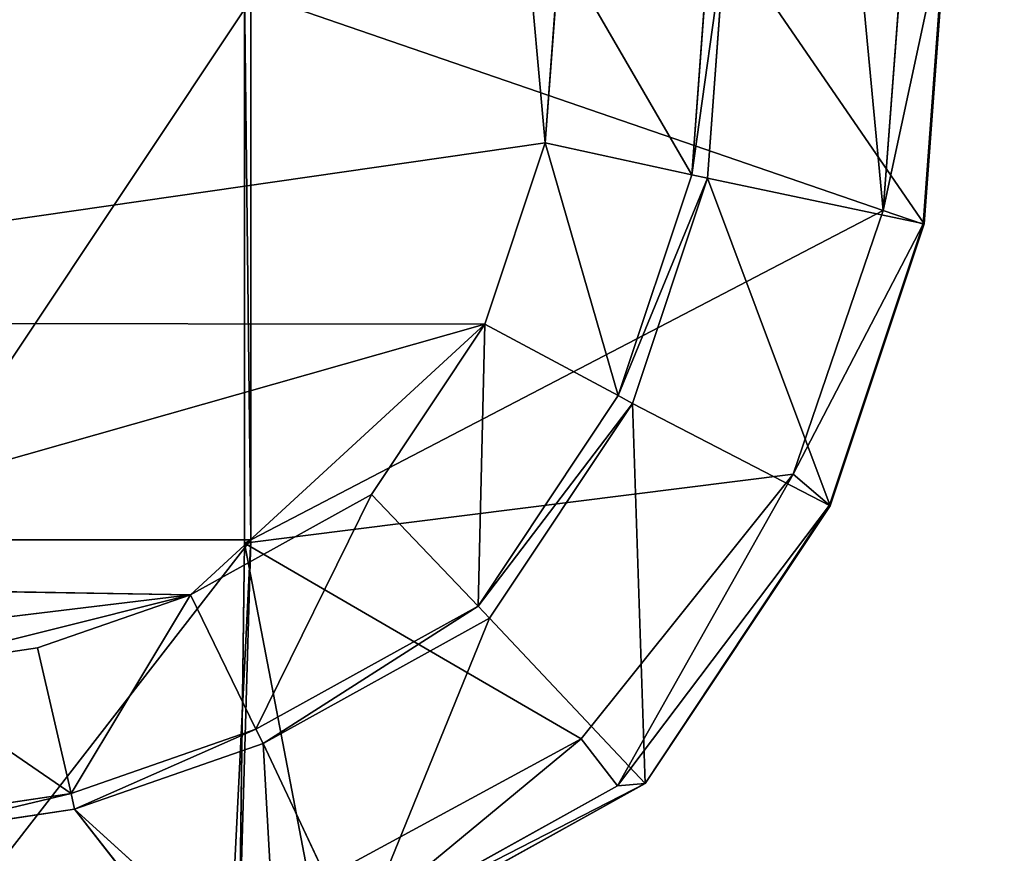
# Model space of a CAD drawing. Extents: x 0 to 22.9, y 0 to 20.5.
# Tile 127 of 233: x 14.892 to 15.654, y 1.343 to 1.988. Entities that reach past the tile are written whole.
import ezdxf

# ---------------------------------------------------------------- set-up
doc = ezdxf.new("R2010")
doc.units = 0
doc.header["$MEASUREMENT"] = 0
doc.layers.get('0').update_dxf_attribs({"color": 13, "linetype": 'CONTINUOUS'})
doc.layers.add('GALVANIZED_METAL', color=252, linetype='CONTINUOUS')
doc.layers.add('STAINLESS_STEEL', color=251, linetype='CONTINUOUS')

# ---------------------------------------------------------------- blocks, each defined once
blk = doc.blocks.new('NGM5458UC_TRADECAD_DXF')
at = {"layer": 'STAINLESS_STEEL', "color": 0}
for p, q in [((15.5917, 1.8296, 2.502), (15.6092, 2.0663, 2.502)), ((15.5917, 1.8296, 2.502), (15.6092, 2.0663, 2.502)), ((15.5925, 1.8299, 2.2887), (15.61, 2.0674, 2.2887)), ((15.5925, 1.8299, 2.2887), (15.61, 2.0674, 2.2887)), ((15.5607, 1.8403, 2.5423), (15.5775, 2.0625, 2.5423)), ((15.5607, 1.8403, 2.5423), (15.5775, 2.0625, 2.5423)), ((15.4126, 1.868, 2.1752), (15.4263, 2.0529, 2.1752)), ((15.4263, 2.0529, 2.111), (15.4126, 1.868, 2.111)), ((15.4126, 1.868, 2.1752), (15.4263, 2.0529, 2.1752)), ((15.4263, 2.0529, 2.111), (15.4126, 1.868, 2.111)), ((15.4248, 1.8653, 2.2887), (15.4387, 2.0539, 2.2887)), ((15.4248, 1.8653, 2.2887), (15.4387, 2.0539, 2.2887)), ((15.2992, 1.8927, 1.9061), (15.3104, 2.0442, 1.9061)), ((15.2992, 1.8927, 2.111), (15.3104, 2.0442, 2.111)), ((15.2992, 1.8927, 1.9061), (15.3104, 2.0442, 1.9061)), ((15.2992, 1.8927, 2.111), (15.3104, 2.0442, 2.111)), ((15.0665, 2.0105, 2.5423), (15.0665, 1.5828, 2.5423)), ((15.0665, 2.0105, 2.5423), (15.5607, 1.8403, 2.5423)), ((15.0665, 2.0105, 2.5423), (15.0665, 1.5828, 2.5423)), ((15.0665, 2.0105, 2.5423), (15.5607, 1.8403, 2.5423)), ((15.0713, 1.5854, 3.2788), (15.0713, 2.0037, 3.2786)), ((15.0713, 1.5854, 3.2788), (15.0713, 2.0037, 3.2786)), ((14.3332, 1.7534, 1.9061), (15.2992, 1.8927, 1.9061)), ((14.3332, 1.7534, 1.9061), (15.2992, 1.8927, 1.9061)), ((15.2525, 1.7524, 2.1109), (15.2992, 1.8927, 2.111)), ((15.2992, 1.8927, 1.9061), (15.2525, 1.7524, 1.9061)), ((15.2525, 1.7524, 2.1109), (15.2992, 1.8927, 2.111)), ((15.2992, 1.8927, 1.9061), (15.2525, 1.7524, 1.9061)), ((15.2992, 1.8927, 1.9061), (15.2992, 1.8927, 2.111)), ((15.2992, 1.8927, 1.9061), (15.2992, 1.8927, 2.111)), ((15.4126, 1.868, 2.111), (15.2992, 1.8927, 2.111)), ((15.4126, 1.868, 2.111), (15.2992, 1.8927, 2.111)), ((15.3557, 1.6971, 2.1752), (15.4126, 1.868, 2.1752)), ((15.4126, 1.868, 2.111), (15.3557, 1.6971, 2.1109)), ((15.3557, 1.6971, 2.1752), (15.4126, 1.868, 2.1752)), ((15.4126, 1.868, 2.111), (15.3557, 1.6971, 2.1109)), ((15.4126, 1.868, 2.111), (15.4126, 1.868, 2.1752)), ((15.4126, 1.868, 2.111), (15.4126, 1.868, 2.1752)), ((15.4126, 1.868, 2.1752), (15.4248, 1.8653, 2.2887)), ((15.4126, 1.868, 2.1752), (15.4248, 1.8653, 2.2887)), ((15.3667, 1.691, 2.2887), (15.4248, 1.8653, 2.2887)), ((15.3667, 1.691, 2.2887), (15.4248, 1.8653, 2.2887)), ((15.4248, 1.8653, 2.2887), (15.5925, 1.8299, 2.2887)), ((15.4248, 1.8653, 2.2887), (15.5925, 1.8299, 2.2887)), ((15.4911, 1.6363, 2.5423), (15.5607, 1.8403, 2.5423)), ((15.4911, 1.6363, 2.5423), (15.5607, 1.8403, 2.5423)), ((15.5607, 1.8403, 2.5423), (15.5917, 1.8296, 2.502)), ((15.5607, 1.8403, 2.5423), (15.5917, 1.8296, 2.502)), ((15.5917, 1.8296, 2.502), (15.5193, 1.6122, 2.502)), ((15.5917, 1.8296, 2.502), (15.5193, 1.6122, 2.502)), ((15.5198, 1.6118, 2.2887), (15.5925, 1.8299, 2.2887)), ((15.5198, 1.6118, 2.2887), (15.5925, 1.8299, 2.2887)), ((15.5925, 1.8299, 2.2887), (15.5917, 1.8296, 2.502)), ((15.5925, 1.8299, 2.2887), (15.5917, 1.8296, 2.502)), ((14.3332, 1.7534, 1.9061), (15.2525, 1.7524, 1.9061)), ((14.3332, 1.7534, 1.9061), (15.2525, 1.7524, 1.9061)), ((15.2525, 1.7524, 1.9061), (15.0246, 1.5429, 1.9061)), ((15.2525, 1.7524, 1.9061), (15.0246, 1.5429, 1.9061)), ((15.1647, 1.6205, 2.111), (15.2525, 1.7524, 2.1109)), ((15.2525, 1.7524, 1.9061), (15.1647, 1.6205, 1.9061)), ((15.1647, 1.6205, 2.111), (15.2525, 1.7524, 2.1109)), ((15.2525, 1.7524, 1.9061), (15.1647, 1.6205, 1.9061)), ((15.2525, 1.7524, 1.9061), (15.2525, 1.7524, 2.1109)), ((15.2525, 1.7524, 1.9061), (15.2525, 1.7524, 2.1109)), ((15.3557, 1.6971, 2.1109), (15.2525, 1.7524, 2.1109)), ((15.3557, 1.6971, 2.1109), (15.2525, 1.7524, 2.1109)), ((15.2472, 1.534, 2.1752), (15.3557, 1.6971, 2.1752)), ((15.3557, 1.6971, 2.1109), (15.2472, 1.534, 2.111)), ((15.2472, 1.534, 2.1752), (15.3557, 1.6971, 2.1752)), ((15.3557, 1.6971, 2.1109), (15.2472, 1.534, 2.111)), ((15.3557, 1.6971, 2.1109), (15.3557, 1.6971, 2.1752)), ((15.3557, 1.6971, 2.1109), (15.3557, 1.6971, 2.1752)), ((15.3557, 1.6971, 2.1752), (15.3667, 1.691, 2.2887)), ((15.3557, 1.6971, 2.1752), (15.3667, 1.691, 2.2887)), ((15.2561, 1.5248, 2.2887), (15.3667, 1.691, 2.2887)), ((15.2561, 1.5248, 2.2887), (15.3667, 1.691, 2.2887)), ((15.3667, 1.691, 2.2887), (15.5198, 1.6118, 2.2887)), ((15.3667, 1.691, 2.2887), (15.5198, 1.6118, 2.2887)), ((15.4911, 1.6363, 2.5423), (15.0665, 1.5828, 2.5423)), ((15.4911, 1.6363, 2.5423), (15.0665, 1.5828, 2.5423)), ((15.3269, 1.4313, 2.5423), (15.4911, 1.6363, 2.5423)), ((15.3269, 1.4313, 2.5423), (15.4911, 1.6363, 2.5423)), ((15.5193, 1.6122, 2.502), (15.4911, 1.6363, 2.5423)), ((15.5193, 1.6122, 2.502), (15.4911, 1.6363, 2.5423)), ((15.0246, 1.5429, 2.111), (15.1647, 1.6205, 2.111)), ((15.1647, 1.6205, 1.9061), (15.0246, 1.5429, 1.9061)), ((15.0246, 1.5429, 2.111), (15.1647, 1.6205, 2.111)), ((15.1647, 1.6205, 1.9061), (15.0246, 1.5429, 1.9061)), ((15.1647, 1.6205, 1.9061), (15.1647, 1.6205, 2.111)), ((15.1647, 1.6205, 1.9061), (15.1647, 1.6205, 2.111)), ((15.1647, 1.6205, 2.111), (15.2472, 1.534, 2.111)), ((15.1647, 1.6205, 2.111), (15.2472, 1.534, 2.111)), ((15.355, 1.3949, 2.502), (15.5193, 1.6122, 2.502)), ((15.355, 1.3949, 2.502), (15.5193, 1.6122, 2.502)), ((15.3766, 1.3967, 2.2887), (15.5198, 1.6118, 2.2887)), ((15.3766, 1.3967, 2.2887), (15.5198, 1.6118, 2.2887)), ((15.5193, 1.6122, 2.502), (15.5198, 1.6118, 2.2887)), ((15.5193, 1.6122, 2.502), (15.5198, 1.6118, 2.2887)), ((15.0713, 1.5854, 3.2788), (14.7926, 1.5854, 3.2787)), ((15.0713, 1.5854, 3.2788), (14.7926, 1.5854, 3.2787)), ((15.0713, 1.5854, 3.2788), (15.0546, 1.2471, 3.2788)), ((15.0713, 1.5854, 3.2788), (15.0546, 1.2471, 3.2788)), ((15.0665, 1.5828, 2.5423), (15.0713, 1.5854, 3.2788)), ((15.0665, 1.5828, 2.5423), (15.0713, 1.5854, 3.2788)), ((15.0626, 1.2819, 2.5423), (15.0665, 1.5828, 2.5423)), ((15.0626, 1.2819, 2.5423), (15.0665, 1.5828, 2.5423)), ((15.0665, 1.5828, 2.5423), (15.3269, 1.4313, 2.5423)), ((15.0665, 1.5828, 2.5423), (15.3269, 1.4313, 2.5423)), ((15.0246, 1.5429, 1.9061), (14.5427, 1.5506, 1.9061)), ((15.0246, 1.5429, 1.9061), (14.5427, 1.5506, 1.9061)), ((14.6792, 1.501, 1.9061), (15.0246, 1.5429, 1.9061)), ((14.6792, 1.501, 1.9061), (15.0246, 1.5429, 1.9061)), ((14.9063, 1.5017, 2.111), (15.0246, 1.5429, 2.111)), ((15.0246, 1.5429, 1.9061), (14.9063, 1.5017, 1.9061)), ((14.9063, 1.5017, 2.111), (15.0246, 1.5429, 2.111)), ((15.0246, 1.5429, 1.9061), (14.9063, 1.5017, 1.9061)), ((15.0246, 1.5429, 1.9061), (15.0246, 1.5429, 2.111)), ((15.0246, 1.5429, 1.9061), (15.0246, 1.5429, 2.111)), ((15.0753, 1.4388, 2.111), (15.0246, 1.5429, 2.111)), ((15.0753, 1.4388, 2.111), (15.0246, 1.5429, 2.111)), ((15.2472, 1.534, 2.1752), (15.0753, 1.4388, 2.1752)), ((15.2472, 1.534, 2.1752), (15.0753, 1.4388, 2.1752)), ((15.2472, 1.534, 2.111), (15.0753, 1.4388, 2.111)), ((15.2472, 1.534, 2.111), (15.0753, 1.4388, 2.111)), ((15.2472, 1.534, 2.111), (15.2472, 1.534, 2.1752)), ((15.2561, 1.5248, 2.2887), (15.2472, 1.534, 2.1752)), ((15.2561, 1.5248, 2.2887), (15.2472, 1.534, 2.1752)), ((15.2472, 1.534, 2.111), (15.2472, 1.534, 2.1752)), ((15.0808, 1.4276, 2.2887), (15.2561, 1.5248, 2.2887)), ((15.0808, 1.4276, 2.2887), (15.2561, 1.5248, 2.2887)), ((15.3766, 1.3967, 2.2887), (15.2561, 1.5248, 2.2887)), ((15.3766, 1.3967, 2.2887), (15.2561, 1.5248, 2.2887)), ((14.7926, 1.4848, 2.111), (14.9063, 1.5017, 2.111)), ((14.9063, 1.5017, 1.9061), (14.7926, 1.4848, 1.9061)), ((14.7926, 1.4848, 2.111), (14.9063, 1.5017, 2.111)), ((14.9063, 1.5017, 1.9061), (14.7926, 1.4848, 1.9061)), ((14.9063, 1.5017, 1.9061), (14.9063, 1.5017, 2.111)), ((14.9063, 1.5017, 1.9061), (14.9063, 1.5017, 2.111)), ((14.9063, 1.5017, 2.111), (14.9322, 1.389, 2.111)), ((14.9063, 1.5017, 2.111), (14.9322, 1.389, 2.111)), ((14.9322, 1.389, 2.1752), (15.0753, 1.4388, 2.1752)), ((15.0753, 1.4388, 2.111), (14.9322, 1.389, 2.111)), ((14.9322, 1.389, 2.1752), (15.0753, 1.4388, 2.1752)), ((15.0753, 1.4388, 2.111), (14.9322, 1.389, 2.111)), ((15.0753, 1.4388, 2.1752), (15.0753, 1.4388, 2.111)), ((15.0753, 1.4388, 2.1752), (15.0808, 1.4276, 2.2887)), ((15.0753, 1.4388, 2.1752), (15.0808, 1.4276, 2.2887)), ((15.0753, 1.4388, 2.1752), (15.0753, 1.4388, 2.111)), ((14.9349, 1.3768, 2.2887), (15.0808, 1.4276, 2.2887)), ((14.9349, 1.3768, 2.2887), (15.0808, 1.4276, 2.2887)), ((15.0808, 1.4276, 2.2887), (15.1536, 1.2731, 2.2887)), ((15.0808, 1.4276, 2.2887), (15.1536, 1.2731, 2.2887)), ((15.3269, 1.4313, 2.5423), (15.1172, 1.3175, 2.5423)), ((15.3269, 1.4313, 2.5423), (15.1172, 1.3175, 2.5423)), ((15.355, 1.3949, 2.502), (15.3269, 1.4313, 2.5423)), ((15.355, 1.3949, 2.502), (15.3269, 1.4313, 2.5423)), ((15.1358, 1.2731, 2.502), (15.355, 1.3949, 2.502)), ((15.1358, 1.2731, 2.502), (15.355, 1.3949, 2.502)), ((15.1536, 1.2731, 2.2887), (15.3766, 1.3967, 2.2887)), ((15.1536, 1.2731, 2.2887), (15.3766, 1.3967, 2.2887)), ((15.355, 1.3949, 2.502), (15.3766, 1.3967, 2.2887)), ((15.355, 1.3949, 2.502), (15.3766, 1.3967, 2.2887)), ((14.9322, 1.389, 2.1752), (14.7926, 1.3682, 2.1752)), ((14.9322, 1.389, 2.1752), (14.7926, 1.3682, 2.1752)), ((14.9322, 1.389, 2.111), (14.7926, 1.3682, 2.111)), ((14.9322, 1.389, 2.111), (14.7926, 1.3682, 2.111)), ((14.9322, 1.389, 2.111), (14.9322, 1.389, 2.1752)), ((14.9349, 1.3768, 2.2887), (14.9322, 1.389, 2.1752)), ((14.9349, 1.3768, 2.2887), (14.9322, 1.389, 2.1752)), ((14.9322, 1.389, 2.111), (14.9322, 1.389, 2.1752)), ((14.7926, 1.3556, 2.2887), (14.9349, 1.3768, 2.2887)), ((14.7926, 1.3556, 2.2887), (14.9349, 1.3768, 2.2887)), ((14.9349, 1.3768, 2.2887), (15.0916, 1.2345, 2.2887)), ((15.0916, 1.1768, 2.2887), (14.9349, 1.3768, 2.2887)), ((14.9349, 1.3768, 2.2887), (15.0916, 1.2345, 2.2887)), ((15.0916, 1.1768, 2.2887), (14.9349, 1.3768, 2.2887))]:
    blk.add_line(p, q, dxfattribs=at)
at = {"layer": 'GALVANIZED_METAL', "color": 0}
mesh = blk.add_polyface(dxfattribs=at)
corners = [(22.2899, 0.579), (0.6671, 18.884), (0.6671, 0.9145), (22.2899, 18.884)]
mesh.append_faces([[corners[k] for k in face] for face in [(0, 1, 2), (1, 0, 3)]], dxfattribs={"vtx0": -1, "color": 0})
at = {"layer": 'STAINLESS_STEEL', "color": 0}
mesh = blk.add_polyface(dxfattribs=at)
corners = [(0.5938, 3.4716, 1.9807), (22.8256, 0.0815, 1.9807), (0.0798, 0.0797, 1.9807), (22.5087, 3.4716, 1.9807)]
mesh.append_faces([[corners[k] for k in face] for face in [(0, 1, 2), (1, 0, 3)]], dxfattribs={"vtx0": -1, "color": 0})
mesh = blk.add_polyface(dxfattribs=at)
corners = [(15.189, 2.3323, 1.9061), (14.2756, 2.0442, 1.9061), (14.2867, 1.8927, 1.9061)]
mesh.append_faces([[corners[k] for k in face] for face in [(0, 1, 2)]], dxfattribs={"color": 0})
mesh = blk.add_polyface(dxfattribs=at)
corners = [(14.3332, 1.7534, 1.9061), (15.189, 2.3323, 1.9061), (14.2867, 1.8927, 1.9061), (15.2707, 2.2068, 1.9061)]
mesh.append_faces([[corners[k] for k in face] for face in [(0, 1, 2), (1, 0, 3)]], dxfattribs={"vtx0": -1, "color": 0})
mesh = blk.add_polyface(dxfattribs=at)
corners = [(15.5172, 2.3032, 2.5423), (15.5607, 1.8403, 2.5423), (15.0665, 2.0105, 2.5423), (15.5775, 2.0625, 2.5423)]
mesh.append_faces([[corners[k] for k in face] for face in [(0, 1, 2), (1, 0, 3)]], dxfattribs={"vtx0": -1, "color": 0})
mesh = blk.add_polyface(dxfattribs=at)
corners = [(15.2992, 1.8927, 1.9061), (15.2707, 2.2068, 1.9061), (14.3332, 1.7534, 1.9061), (15.3104, 2.0442, 1.9061)]
mesh.append_faces([[corners[k] for k in face] for face in [(0, 1, 2), (1, 0, 3)]], dxfattribs={"vtx0": -1, "color": 0})
mesh = blk.add_polyface(dxfattribs=at)
corners = [(15.5925, 1.8299, 2.2887), (15.4387, 2.0539, 2.2887), (15.4248, 1.8653, 2.2887), (15.61, 2.0674, 2.2887)]
mesh.append_faces([[corners[k] for k in face] for face in [(0, 1, 2), (1, 0, 3)]], dxfattribs={"vtx0": -1, "color": 0})
mesh = blk.add_polyface(dxfattribs=at)
corners = [(15.5607, 1.8403, 2.5423), (15.6092, 2.0663, 2.502), (15.5917, 1.8296, 2.502), (15.5775, 2.0625, 2.5423)]
mesh.append_faces([[corners[k] for k in face] for face in [(0, 1, 2), (1, 0, 3)]], dxfattribs={"vtx0": -1, "color": 0})
mesh = blk.add_polyface(dxfattribs=at)
corners = [(15.6092, 2.0663, 2.502), (15.5925, 1.8299, 2.2887), (15.5917, 1.8296, 2.502), (15.61, 2.0674, 2.2887)]
mesh.append_faces([[corners[k] for k in face] for face in [(0, 1, 2), (1, 0, 3)]], dxfattribs={"vtx0": -1, "color": 0})
mesh = blk.add_polyface(dxfattribs=at)
corners = [(15.4126, 1.868, 2.111), (15.3104, 2.0442, 2.111), (15.2992, 1.8927, 2.111), (15.4263, 2.0529, 2.111)]
mesh.append_faces([[corners[k] for k in face] for face in [(0, 1, 2), (1, 0, 3)]], dxfattribs={"vtx0": -1, "color": 0})
mesh = blk.add_polyface(dxfattribs=at)
corners = [(15.4387, 2.0539, 2.2887), (15.4126, 1.868, 2.1752), (15.4248, 1.8653, 2.2887), (15.4263, 2.0529, 2.1752)]
mesh.append_faces([[corners[k] for k in face] for face in [(0, 1, 2), (1, 0, 3)]], dxfattribs={"vtx0": -1, "color": 0})
mesh = blk.add_polyface(dxfattribs=at)
corners = [(15.4263, 2.0529, 2.1752), (15.4126, 1.868, 2.111), (15.4126, 1.868, 2.1752), (15.4263, 2.0529, 2.111)]
mesh.append_faces([[corners[k] for k in face] for face in [(0, 1, 2), (1, 0, 3)]], dxfattribs={"vtx0": -1, "color": 0})
mesh = blk.add_polyface(dxfattribs=at)
corners = [(15.3104, 2.0442, 2.111), (15.2992, 1.8927, 1.9061), (15.2992, 1.8927, 2.111), (15.3104, 2.0442, 1.9061)]
mesh.append_faces([[corners[k] for k in face] for face in [(0, 1, 2), (1, 0, 3)]], dxfattribs={"vtx0": -1, "color": 0})
mesh = blk.add_polyface(dxfattribs=at)
corners = [(15.0713, 1.5854, 3.2788), (15.0665, 2.0105, 2.5423), (15.0665, 1.5828, 2.5423), (15.0713, 2.0037, 3.2786)]
mesh.append_faces([[corners[k] for k in face] for face in [(0, 1, 2), (1, 0, 3)]], dxfattribs={"vtx0": -1, "color": 0})
mesh = blk.add_polyface(dxfattribs=at)
corners = [(15.5607, 1.8403, 2.5423), (15.0665, 1.5828, 2.5423), (15.0665, 2.0105, 2.5423), (15.4911, 1.6363, 2.5423)]
mesh.append_faces([[corners[k] for k in face] for face in [(0, 1, 2), (1, 0, 3)]], dxfattribs={"vtx0": -1, "color": 0})
mesh = blk.add_polyface(dxfattribs=at)
corners = [(15.0713, 2.0037, 3.2786), (14.7926, 1.5854, 3.2787), (14.7926, 2.0037, 3.2785), (15.0713, 1.5854, 3.2788)]
mesh.append_faces([[corners[k] for k in face] for face in [(0, 1, 2), (1, 0, 3)]], dxfattribs={"vtx0": -1, "color": 0})
mesh = blk.add_polyface(dxfattribs=at)
corners = [(15.2992, 1.8927, 1.9061), (14.3332, 1.7534, 1.9061), (15.2525, 1.7524, 1.9061)]
mesh.append_faces([[corners[k] for k in face] for face in [(0, 1, 2)]], dxfattribs={"color": 0})
mesh = blk.add_polyface(dxfattribs=at)
corners = [(15.2992, 1.8927, 2.111), (15.2525, 1.7524, 1.9061), (15.2525, 1.7524, 2.1109), (15.2992, 1.8927, 1.9061)]
mesh.append_faces([[corners[k] for k in face] for face in [(0, 1, 2), (1, 0, 3)]], dxfattribs={"vtx0": -1, "color": 0})
mesh = blk.add_polyface(dxfattribs=at)
corners = [(15.3557, 1.6971, 2.1109), (15.2992, 1.8927, 2.111), (15.2525, 1.7524, 2.1109), (15.4126, 1.868, 2.111)]
mesh.append_faces([[corners[k] for k in face] for face in [(0, 1, 2), (1, 0, 3)]], dxfattribs={"vtx0": -1, "color": 0})
mesh = blk.add_polyface(dxfattribs=at)
corners = [(15.4126, 1.868, 2.1752), (15.3557, 1.6971, 2.1109), (15.3557, 1.6971, 2.1752), (15.4126, 1.868, 2.111)]
mesh.append_faces([[corners[k] for k in face] for face in [(0, 1, 2), (1, 0, 3)]], dxfattribs={"vtx0": -1, "color": 0})
mesh = blk.add_polyface(dxfattribs=at)
corners = [(15.4248, 1.8653, 2.2887), (15.3557, 1.6971, 2.1752), (15.3667, 1.691, 2.2887), (15.4126, 1.868, 2.1752)]
mesh.append_faces([[corners[k] for k in face] for face in [(0, 1, 2), (1, 0, 3)]], dxfattribs={"vtx0": -1, "color": 0})
mesh = blk.add_polyface(dxfattribs=at)
corners = [(15.5198, 1.6118, 2.2887), (15.4248, 1.8653, 2.2887), (15.3667, 1.691, 2.2887), (15.5925, 1.8299, 2.2887)]
mesh.append_faces([[corners[k] for k in face] for face in [(0, 1, 2), (1, 0, 3)]], dxfattribs={"vtx0": -1, "color": 0})
mesh = blk.add_polyface(dxfattribs=at)
corners = [(15.4911, 1.6363, 2.5423), (15.5917, 1.8296, 2.502), (15.5193, 1.6122, 2.502), (15.5607, 1.8403, 2.5423)]
mesh.append_faces([[corners[k] for k in face] for face in [(0, 1, 2), (1, 0, 3)]], dxfattribs={"vtx0": -1, "color": 0})
mesh = blk.add_polyface(dxfattribs=at)
corners = [(15.5193, 1.6122, 2.502), (15.5925, 1.8299, 2.2887), (15.5198, 1.6118, 2.2887), (15.5917, 1.8296, 2.502)]
mesh.append_faces([[corners[k] for k in face] for face in [(0, 1, 2), (1, 0, 3)]], dxfattribs={"vtx0": -1, "color": 0})
mesh = blk.add_polyface(dxfattribs=at)
corners = [(14.5427, 1.5506, 1.9061), (15.2525, 1.7524, 1.9061), (14.3332, 1.7534, 1.9061), (15.0246, 1.5429, 1.9061)]
mesh.append_faces([[corners[k] for k in face] for face in [(0, 1, 2), (1, 0, 3)]], dxfattribs={"vtx0": -1, "color": 0})
mesh = blk.add_polyface(dxfattribs=at)
corners = [(15.2525, 1.7524, 1.9061), (15.0246, 1.5429, 1.9061), (15.1647, 1.6205, 1.9061)]
mesh.append_faces([[corners[k] for k in face] for face in [(0, 1, 2)]], dxfattribs={"color": 0})
mesh = blk.add_polyface(dxfattribs=at)
corners = [(15.2525, 1.7524, 2.1109), (15.1647, 1.6205, 1.9061), (15.1647, 1.6205, 2.111), (15.2525, 1.7524, 1.9061)]
mesh.append_faces([[corners[k] for k in face] for face in [(0, 1, 2), (1, 0, 3)]], dxfattribs={"vtx0": -1, "color": 0})
mesh = blk.add_polyface(dxfattribs=at)
corners = [(15.2472, 1.534, 2.111), (15.2525, 1.7524, 2.1109), (15.1647, 1.6205, 2.111), (15.3557, 1.6971, 2.1109)]
mesh.append_faces([[corners[k] for k in face] for face in [(0, 1, 2), (1, 0, 3)]], dxfattribs={"vtx0": -1, "color": 0})
mesh = blk.add_polyface(dxfattribs=at)
corners = [(15.3557, 1.6971, 2.1752), (15.2472, 1.534, 2.111), (15.2472, 1.534, 2.1752), (15.3557, 1.6971, 2.1109)]
mesh.append_faces([[corners[k] for k in face] for face in [(0, 1, 2), (1, 0, 3)]], dxfattribs={"vtx0": -1, "color": 0})
mesh = blk.add_polyface(dxfattribs=at)
corners = [(15.3667, 1.691, 2.2887), (15.2472, 1.534, 2.1752), (15.2561, 1.5248, 2.2887), (15.3557, 1.6971, 2.1752)]
mesh.append_faces([[corners[k] for k in face] for face in [(0, 1, 2), (1, 0, 3)]], dxfattribs={"vtx0": -1, "color": 0})
mesh = blk.add_polyface(dxfattribs=at)
corners = [(15.3766, 1.3967, 2.2887), (15.3667, 1.691, 2.2887), (15.2561, 1.5248, 2.2887), (15.5198, 1.6118, 2.2887)]
mesh.append_faces([[corners[k] for k in face] for face in [(0, 1, 2), (1, 0, 3)]], dxfattribs={"vtx0": -1, "color": 0})
mesh = blk.add_polyface(dxfattribs=at)
corners = [(15.4911, 1.6363, 2.5423), (15.3269, 1.4313, 2.5423), (15.0665, 1.5828, 2.5423)]
mesh.append_faces([[corners[k] for k in face] for face in [(0, 1, 2)]], dxfattribs={"color": 0})
mesh = blk.add_polyface(dxfattribs=at)
corners = [(15.4911, 1.6363, 2.5423), (15.355, 1.3949, 2.502), (15.3269, 1.4313, 2.5423)]
mesh.append_faces([[corners[k] for k in face] for face in [(0, 1, 2)]], dxfattribs={"color": 0})
mesh = blk.add_polyface(dxfattribs=at)
corners = [(15.5193, 1.6122, 2.502), (15.355, 1.3949, 2.502), (15.4911, 1.6363, 2.5423)]
mesh.append_faces([[corners[k] for k in face] for face in [(0, 1, 2)]], dxfattribs={"color": 0})
mesh = blk.add_polyface(dxfattribs=at)
corners = [(15.0246, 1.5429, 2.111), (15.1647, 1.6205, 1.9061), (15.0246, 1.5429, 1.9061), (15.1647, 1.6205, 2.111)]
mesh.append_faces([[corners[k] for k in face] for face in [(0, 1, 2), (1, 0, 3)]], dxfattribs={"vtx0": -1, "color": 0})
mesh = blk.add_polyface(dxfattribs=at)
corners = [(15.0753, 1.4388, 2.111), (15.1647, 1.6205, 2.111), (15.0246, 1.5429, 2.111), (15.2472, 1.534, 2.111)]
mesh.append_faces([[corners[k] for k in face] for face in [(0, 1, 2), (1, 0, 3)]], dxfattribs={"vtx0": -1, "color": 0})
mesh = blk.add_polyface(dxfattribs=at)
corners = [(15.5193, 1.6122, 2.502), (15.3766, 1.3967, 2.2887), (15.355, 1.3949, 2.502)]
mesh.append_faces([[corners[k] for k in face] for face in [(0, 1, 2)]], dxfattribs={"color": 0})
mesh = blk.add_polyface(dxfattribs=at)
corners = [(15.5193, 1.6122, 2.502), (15.5198, 1.6118, 2.2887), (15.3766, 1.3967, 2.2887)]
mesh.append_faces([[corners[k] for k in face] for face in [(0, 1, 2)]], dxfattribs={"color": 0})
mesh = blk.add_polyface(dxfattribs=at)
corners = [(15.0713, 1.5854, 3.2788), (14.7926, 1.2264, 3.2787), (14.7926, 1.5854, 3.2787), (15.0546, 1.2471, 3.2788)]
mesh.append_faces([[corners[k] for k in face] for face in [(0, 1, 2), (1, 0, 3)]], dxfattribs={"vtx0": -1, "color": 0})
mesh = blk.add_polyface(dxfattribs=at)
corners = [(15.0713, 1.5854, 3.2788), (15.0626, 1.2819, 2.5423), (15.0546, 1.2471, 3.2788)]
mesh.append_faces([[corners[k] for k in face] for face in [(0, 1, 2)]], dxfattribs={"color": 0})
mesh = blk.add_polyface(dxfattribs=at)
corners = [(15.0713, 1.5854, 3.2788), (15.0665, 1.5828, 2.5423), (15.0626, 1.2819, 2.5423)]
mesh.append_faces([[corners[k] for k in face] for face in [(0, 1, 2)]], dxfattribs={"color": 0})
mesh = blk.add_polyface(dxfattribs=at)
corners = [(15.0665, 1.5828, 2.5423), (15.1172, 1.3175, 2.5423), (15.0626, 1.2819, 2.5423), (15.3269, 1.4313, 2.5423)]
mesh.append_faces([[corners[k] for k in face] for face in [(0, 1, 2), (1, 0, 3)]], dxfattribs={"vtx0": -1, "color": 0})
mesh = blk.add_polyface(dxfattribs=at)
corners = [(15.0246, 1.5429, 1.9061), (14.5427, 1.5506, 1.9061), (14.6792, 1.501, 1.9061)]
mesh.append_faces([[corners[k] for k in face] for face in [(0, 1, 2)]], dxfattribs={"color": 0})
mesh = blk.add_polyface(dxfattribs=at)
corners = [(14.7926, 1.4848, 1.9061), (15.0246, 1.5429, 1.9061), (14.6792, 1.501, 1.9061), (14.9063, 1.5017, 1.9061)]
mesh.append_faces([[corners[k] for k in face] for face in [(0, 1, 2), (1, 0, 3)]], dxfattribs={"vtx0": -1, "color": 0})
mesh = blk.add_polyface(dxfattribs=at)
corners = [(14.9063, 1.5017, 2.111), (15.0246, 1.5429, 1.9061), (14.9063, 1.5017, 1.9061), (15.0246, 1.5429, 2.111)]
mesh.append_faces([[corners[k] for k in face] for face in [(0, 1, 2), (1, 0, 3)]], dxfattribs={"vtx0": -1, "color": 0})
mesh = blk.add_polyface(dxfattribs=at)
corners = [(14.9322, 1.389, 2.111), (15.0246, 1.5429, 2.111), (14.9063, 1.5017, 2.111), (15.0753, 1.4388, 2.111)]
mesh.append_faces([[corners[k] for k in face] for face in [(0, 1, 2), (1, 0, 3)]], dxfattribs={"vtx0": -1, "color": 0})
mesh = blk.add_polyface(dxfattribs=at)
corners = [(15.0808, 1.4276, 2.2887), (15.2472, 1.534, 2.1752), (15.0753, 1.4388, 2.1752), (15.2561, 1.5248, 2.2887)]
mesh.append_faces([[corners[k] for k in face] for face in [(0, 1, 2), (1, 0, 3)]], dxfattribs={"vtx0": -1, "color": 0})
mesh = blk.add_polyface(dxfattribs=at)
corners = [(15.0753, 1.4388, 2.1752), (15.2472, 1.534, 2.111), (15.0753, 1.4388, 2.111), (15.2472, 1.534, 2.1752)]
mesh.append_faces([[corners[k] for k in face] for face in [(0, 1, 2), (1, 0, 3)]], dxfattribs={"vtx0": -1, "color": 0})
mesh = blk.add_polyface(dxfattribs=at)
corners = [(15.1536, 1.2731, 2.2887), (15.2561, 1.5248, 2.2887), (15.0808, 1.4276, 2.2887), (15.3766, 1.3967, 2.2887)]
mesh.append_faces([[corners[k] for k in face] for face in [(0, 1, 2), (1, 0, 3)]], dxfattribs={"vtx0": -1, "color": 0})
mesh = blk.add_polyface(dxfattribs=at)
corners = [(14.7926, 1.4848, 2.111), (14.9063, 1.5017, 1.9061), (14.7926, 1.4848, 1.9061), (14.9063, 1.5017, 2.111)]
mesh.append_faces([[corners[k] for k in face] for face in [(0, 1, 2), (1, 0, 3)]], dxfattribs={"vtx0": -1, "color": 0})
mesh = blk.add_polyface(dxfattribs=at)
corners = [(14.9322, 1.389, 2.111), (14.7926, 1.4848, 2.111), (14.7926, 1.3682, 2.111), (14.9063, 1.5017, 2.111)]
mesh.append_faces([[corners[k] for k in face] for face in [(0, 1, 2), (1, 0, 3)]], dxfattribs={"vtx0": -1, "color": 0})
mesh = blk.add_polyface(dxfattribs=at)
corners = [(14.9322, 1.389, 2.1752), (15.0753, 1.4388, 2.111), (14.9322, 1.389, 2.111), (15.0753, 1.4388, 2.1752)]
mesh.append_faces([[corners[k] for k in face] for face in [(0, 1, 2), (1, 0, 3)]], dxfattribs={"vtx0": -1, "color": 0})
mesh = blk.add_polyface(dxfattribs=at)
corners = [(14.9349, 1.3768, 2.2887), (15.0753, 1.4388, 2.1752), (14.9322, 1.389, 2.1752), (15.0808, 1.4276, 2.2887)]
mesh.append_faces([[corners[k] for k in face] for face in [(0, 1, 2), (1, 0, 3)]], dxfattribs={"vtx0": -1, "color": 0})
mesh = blk.add_polyface(dxfattribs=at)
corners = [(15.0916, 1.2345, 2.2887), (15.0808, 1.4276, 2.2887), (14.9349, 1.3768, 2.2887), (15.1536, 1.2731, 2.2887)]
mesh.append_faces([[corners[k] for k in face] for face in [(0, 1, 2), (1, 0, 3)]], dxfattribs={"vtx0": -1, "color": 0})
mesh = blk.add_polyface(dxfattribs=at)
corners = [(15.3269, 1.4313, 2.5423), (15.1358, 1.2731, 2.502), (15.1172, 1.3175, 2.5423), (15.355, 1.3949, 2.502)]
mesh.append_faces([[corners[k] for k in face] for face in [(0, 1, 2), (1, 0, 3)]], dxfattribs={"vtx0": -1, "color": 0})
mesh = blk.add_polyface(dxfattribs=at)
corners = [(15.1358, 1.2731, 2.502), (15.3766, 1.3967, 2.2887), (15.1536, 1.2731, 2.2887), (15.355, 1.3949, 2.502)]
mesh.append_faces([[corners[k] for k in face] for face in [(0, 1, 2), (1, 0, 3)]], dxfattribs={"vtx0": -1, "color": 0})
mesh = blk.add_polyface(dxfattribs=at)
corners = [(14.7926, 1.3556, 2.2887), (14.9322, 1.389, 2.1752), (14.7926, 1.3682, 2.1752), (14.9349, 1.3768, 2.2887)]
mesh.append_faces([[corners[k] for k in face] for face in [(0, 1, 2), (1, 0, 3)]], dxfattribs={"vtx0": -1, "color": 0})
mesh = blk.add_polyface(dxfattribs=at)
corners = [(14.7926, 1.3682, 2.1752), (14.9322, 1.389, 2.111), (14.7926, 1.3682, 2.111), (14.9322, 1.389, 2.1752)]
mesh.append_faces([[corners[k] for k in face] for face in [(0, 1, 2), (1, 0, 3)]], dxfattribs={"vtx0": -1, "color": 0})
mesh = blk.add_polyface(dxfattribs=at)
corners = [(15.0916, 1.1768, 2.2887), (14.7926, 1.3556, 2.2887), (14.7926, 1.138, 2.2887), (14.9349, 1.3768, 2.2887)]
mesh.append_faces([[corners[k] for k in face] for face in [(0, 1, 2), (1, 0, 3)]], dxfattribs={"vtx0": -1, "color": 0})
mesh = blk.add_polyface(dxfattribs=at)
corners = [(15.0916, 1.2345, 2.2887), (14.9349, 1.3768, 2.2887), (15.0916, 1.1768, 2.2887)]
mesh.append_faces([[corners[k] for k in face] for face in [(0, 1, 2)]], dxfattribs={"color": 0})

msp = doc.modelspace()

# ---------------------------------------------------------------- block references
at = {"color": 0}
msp.add_blockref('NGM5458UC_TRADECAD_DXF', (0, 0), dxfattribs=at)

doc.saveas('drawing.dxf')
